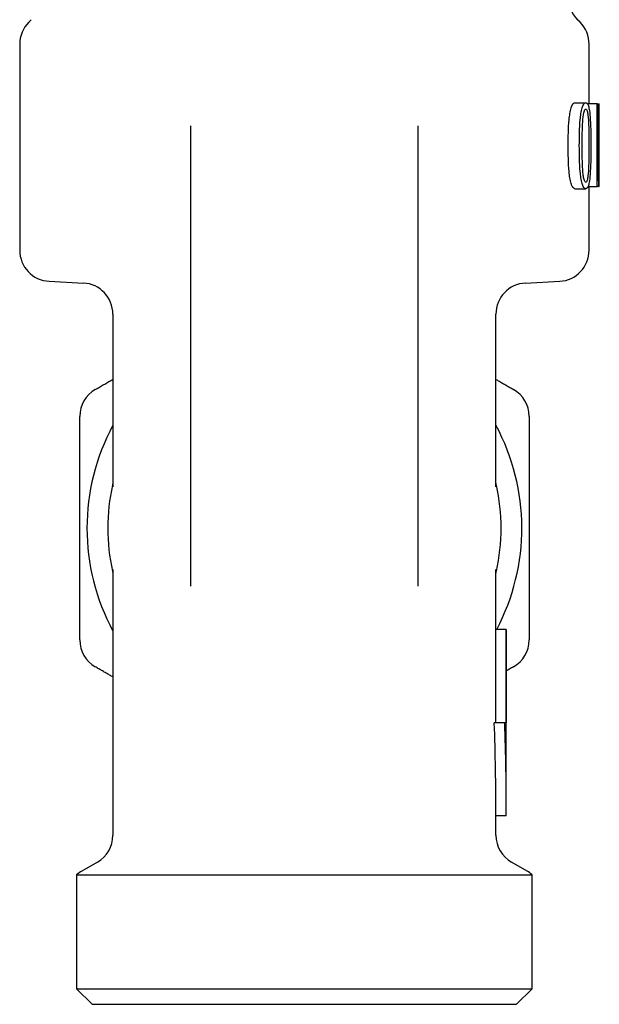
# Model space of a CAD drawing. Header units: millimetres. Extents: x 8 to 305, y 12 to 241.
# Tile 21 of 23: x 274 to 302, y 162 to 209. Entities that reach past the tile are written whole.
import ezdxf

# ---------------------------------------------------------------- set-up
doc = ezdxf.new("R2010")
doc.units = ezdxf.units.MM

msp = doc.modelspace()

# ---------------------------------------------------------------- linework, layer by layer
at = {"color": 7, "linetype": 'Continuous', "lineweight": 30}
for p, q in [((274.814, 209.384), (274.692, 209.263)), ((301.314, 209.263), (301.192, 209.384)), ((274.253, 208.202), (274.253, 198.247)), ((301.753, 205.324), (301.753, 208.202)), ((301.066, 205.376), (301.591, 205.376)), ((302.139, 205.324), (301.672, 205.324)), ((302.139, 201.324), (302.139, 205.324)), ((302.139, 205.324), (302.181, 205.324)), ((302.181, 205.324), (302.181, 201.635)), ((302.181, 205.324), (302.244, 205.324)), ((302.244, 201.324), (302.244, 205.324)), ((282.503, 204.26), (282.503, 203.011)), ((293.503, 203.011), (293.503, 204.26)), ((282.503, 203.011), (282.503, 182.017)), ((293.503, 182.017), (293.503, 203.011)), ((301.066, 201.22), (301.591, 201.22)), ((301.7, 201.324), (302.139, 201.324)), ((301.753, 198.247), (301.753, 201.324)), ((302.218, 201.324), (302.139, 201.324)), ((302.181, 201.635), (302.224, 201.635)), ((302.218, 201.324), (302.244, 201.324)), ((275.674, 196.749), (277.332, 196.662)), ((298.674, 196.662), (300.331, 196.749)), ((278.753, 195.164), (278.753, 186.826)), ((297.253, 186.826), (297.253, 195.164)), ((278.753, 182.821), (278.753, 169.989)), ((297.253, 179.923), (297.253, 182.821)), ((297.248, 175.423), (297.248, 179.923)), ((297.748, 179.923), (297.248, 179.923)), ((297.753, 179.923), (297.748, 179.923)), ((297.748, 179.923), (297.748, 175.423)), ((297.753, 170.923), (297.753, 179.923)), ((297.678, 175.423), (297.174, 175.423)), ((297.748, 175.423), (297.678, 175.423)), ((297.253, 169.989), (297.253, 170.923)), ((297.753, 170.923), (297.253, 170.923)), ((278.003, 168.69), (277.253, 168.257)), ((298.753, 168.257), (298.003, 168.69)), ((277.003, 168.076), (277.003, 162.574)), ((277.003, 168.076), (299.003, 168.076)), ((299.003, 162.574), (299.003, 168.076)), ((277.003, 162.574), (277.753, 161.824)), ((277.003, 162.574), (299.003, 162.574)), ((298.253, 161.824), (299.003, 162.574)), ((277.753, 161.824), (288.003, 161.824)), ((288.003, 161.824), (298.253, 161.824))]:
    msp.add_line(p, q, dxfattribs=at)
for centre, radius, start, end in [((302.253, 210.445), 1.5, 180, 224.9977), ((275.753, 208.202), 1.5, 134.9961, 180), ((300.253, 208.202), 1.5, 0, 45.0029), ((275.753, 198.247), 1.5, 180, 267.0003), ((300.253, 198.247), 1.5, 272.9885, 0), ((277.253, 195.164), 1.5, 0, 87), ((298.753, 195.164), 1.5, 93, 180), ((278.653, 190.222), 1.5, 120, 180), ((297.353, 190.222), 1.5, 0, 60), ((288.003, 184.824), 10.5, 151.7585, 208.2405), ((288.003, 184.824), 10.5, 332.1749, 28.2415), ((288.003, 184.824), 9.5, 167.3273, 192.6727), ((288.003, 184.824), 9.5, 347.3273, 12.6727), ((278.653, 179.425), 1.5, 180, 240), ((297.353, 179.425), 1.5, 300, 0), ((277.253, 169.989), 1.5, 300, 0), ((298.753, 169.989), 1.5, 180, 240), ((278.003, 166.958), 1.5, 120, 131.8103), ((298.003, 166.958), 1.5, 48.1897, 60)]:
    msp.add_arc(centre, radius, start, end, dxfattribs=at)
for centre, major_axis, ratio, start_param, end_param in [((288.003, 205.102), (0, 54.178), 0.263021, 4.642601, 4.648367), ((288.003, 170.923), (0, 34.521), 0.267949, 4.712389, 4.843115), ((288.003, 170.923), (0, 36.387), 0.267949, 4.712389, 4.836375)]:
    msp.add_ellipse(centre, major_axis=major_axis, ratio=ratio, start_param=start_param, end_param=end_param, dxfattribs=at)
for points, knots in [([(300.741, 203.302), (300.742, 203.512), (300.744, 203.722), (300.757, 204.142), (300.768, 204.35), (300.797, 204.656), (300.809, 204.756), (300.839, 204.948), (300.858, 205.041), (300.906, 205.201), (300.935, 205.268), (300.983, 205.334), (300.999, 205.35), (301.032, 205.371), (301.049, 205.373), (301.066, 205.376)], [0, 0, 0, 0, 0.25, 0.25, 0.5, 0.5, 0.625, 0.625, 0.75, 0.75, 0.875, 0.875, 0.9375, 0.9375, 1, 1, 1, 1]), ([(301.279, 203.302), (301.28, 203.512), (301.282, 203.722), (301.294, 204.141), (301.305, 204.349), (301.332, 204.654), (301.344, 204.755), (301.373, 204.947), (301.391, 205.04), (301.437, 205.2), (301.465, 205.268), (301.511, 205.334), (301.527, 205.35), (301.559, 205.371), (301.575, 205.373), (301.591, 205.376)], [0, 0, 0, 0, 0.25, 0.25, 0.5, 0.5, 0.625, 0.625, 0.75, 0.75, 0.875, 0.875, 0.9375, 0.9375, 1, 1, 1, 1]), ([(301.415, 203.295), (301.416, 203.627), (301.419, 203.961), (301.439, 204.371), (301.444, 204.452), (301.457, 204.613), (301.465, 204.693), (301.487, 204.846), (301.502, 204.919), (301.531, 205.002), (301.542, 205.026), (301.566, 205.057), (301.579, 205.062), (301.592, 205.064)], [0, 0, 0, 0, 0.5, 0.5, 0.625, 0.625, 0.75, 0.75, 0.875, 0.875, 0.9375, 0.9375, 1, 1, 1, 1]), ([(301.591, 205.376), (301.607, 205.373), (301.622, 205.371), (301.652, 205.35), (301.667, 205.334), (301.707, 205.268), (301.729, 205.199), (301.764, 205.037), (301.777, 204.943), (301.797, 204.751), (301.805, 204.65), (301.823, 204.345), (301.829, 204.137), (301.837, 203.72), (301.838, 203.511), (301.839, 203.302)], [0, 0, 0, 0, 0.0625, 0.0625, 0.125, 0.125, 0.25, 0.25, 0.375, 0.375, 0.5, 0.5, 0.75, 0.75, 1, 1, 1, 1]), ([(301.592, 205.064), (301.604, 205.062), (301.616, 205.057), (301.638, 205.027), (301.648, 205.004), (301.674, 204.922), (301.686, 204.85), (301.713, 204.627), (301.722, 204.468), (301.735, 204.148), (301.739, 203.987), (301.743, 203.664), (301.744, 203.502), (301.744, 203.34)], [0, 0, 0, 0, 0.0625, 0.0625, 0.125, 0.125, 0.25, 0.25, 0.5, 0.5, 0.75, 0.75, 1, 1, 1, 1]), ([(301.066, 201.22), (301.049, 201.222), (301.032, 201.225), (300.999, 201.245), (300.982, 201.262), (300.934, 201.328), (300.905, 201.397), (300.858, 201.558), (300.839, 201.651), (300.808, 201.845), (300.796, 201.945), (300.768, 202.252), (300.757, 202.462), (300.744, 202.881), (300.742, 203.091), (300.741, 203.302)], [0, 0, 0, 0, 0.0625, 0.0625, 0.125, 0.125, 0.25, 0.25, 0.375, 0.375, 0.5, 0.5, 0.75, 0.75, 1, 1, 1, 1]), ([(301.591, 201.22), (301.575, 201.222), (301.559, 201.225), (301.527, 201.245), (301.511, 201.262), (301.464, 201.329), (301.437, 201.398), (301.391, 201.559), (301.373, 201.653), (301.343, 201.846), (301.332, 201.946), (301.305, 202.253), (301.294, 202.462), (301.282, 202.881), (301.28, 203.091), (301.279, 203.302)], [0, 0, 0, 0, 0.0625, 0.0625, 0.125, 0.125, 0.25, 0.25, 0.375, 0.375, 0.5, 0.5, 0.75, 0.75, 1, 1, 1, 1]), ([(301.592, 201.531), (301.579, 201.533), (301.567, 201.538), (301.543, 201.569), (301.532, 201.591), (301.502, 201.674), (301.487, 201.747), (301.465, 201.899), (301.457, 201.978), (301.444, 202.138), (301.439, 202.219), (301.419, 202.63), (301.416, 202.963), (301.415, 203.295)], [0, 0, 0, 0, 0.0625, 0.0625, 0.125, 0.125, 0.25, 0.25, 0.375, 0.375, 0.5, 0.5, 1, 1, 1, 1]), ([(301.839, 203.302), (301.838, 203.092), (301.837, 202.882), (301.829, 202.463), (301.823, 202.255), (301.805, 201.949), (301.797, 201.848), (301.777, 201.655), (301.764, 201.561), (301.729, 201.398), (301.707, 201.329), (301.667, 201.262), (301.652, 201.245), (301.623, 201.225), (301.607, 201.222), (301.591, 201.22)], [0, 0, 0, 0, 0.25, 0.25, 0.5, 0.5, 0.625, 0.625, 0.75, 0.75, 0.875, 0.875, 0.9375, 0.9375, 1, 1, 1, 1]), ([(301.744, 203.34), (301.744, 203.002), (301.742, 202.663), (301.724, 202.162), (301.715, 201.994), (301.688, 201.759), (301.677, 201.684), (301.65, 201.596), (301.64, 201.572), (301.618, 201.539), (301.605, 201.534), (301.592, 201.531)], [0, 0, 0, 0, 0.5, 0.5, 0.75, 0.75, 0.875, 0.875, 0.9375, 0.9375, 1, 1, 1, 1]), ([(277.903, 191.521), (277.971, 191.56), (278.107, 191.638), (278.309, 191.756), (278.511, 191.872), (278.658, 191.957), (278.739, 192.004), (278.753, 192.012)], [0, 0, 0, 0, 0.241617, 0.480593, 0.716946, 0.950699, 1, 1, 1, 1]), ([(297.253, 192.012), (297.303, 191.983), (297.411, 191.921), (297.576, 191.825), (297.751, 191.724), (297.927, 191.623), (298.044, 191.555), (298.103, 191.521)], [0, 0, 0, 0, 0.175638, 0.37877, 0.583865, 0.790938, 1, 1, 1, 1]), ([(277.153, 187.588), (277.153, 187.728), (277.153, 188.011), (277.153, 188.439), (277.153, 188.875), (277.153, 189.318), (277.153, 189.768), (277.153, 190.069), (277.153, 190.222)], [0, 0, 0, 0, 0.157831, 0.319105, 0.483894, 0.652265, 0.824281, 1, 1, 1, 1]), ([(298.853, 190.222), (298.853, 190.069), (298.853, 189.768), (298.853, 189.318), (298.853, 188.875), (298.853, 188.439), (298.853, 188.011), (298.853, 187.728), (298.853, 187.588)], [0, 0, 0, 0, 0.175719, 0.347735, 0.516106, 0.680895, 0.842169, 1, 1, 1, 1]), ([(277.153, 182.06), (277.153, 182.288), (277.153, 182.745), (277.153, 183.66), (277.153, 184.588), (277.153, 185.517), (277.153, 186.211), (277.153, 186.899), (277.153, 187.358), (277.153, 187.588)], [0, 0, 0, 0, 0.1248, 0.249537, 0.498862, 0.624364, 0.749541, 0.87475, 1, 1, 1, 1]), ([(298.853, 187.588), (298.853, 187.359), (298.853, 186.902), (298.853, 185.988), (298.853, 185.06), (298.853, 184.13), (298.853, 183.437), (298.853, 182.748), (298.853, 182.289), (298.853, 182.06)], [0, 0, 0, 0, 0.1248001, 0.2495369, 0.4988616, 0.6243638, 0.7495405, 0.8747501, 1, 1, 1, 1]), ([(278.753, 187.011), (278.753, 187.01), (278.752, 187.007), (278.752, 187.003), (278.751, 186.999), (278.751, 186.995), (278.75, 186.991), (278.749, 186.985), (278.748, 186.981), (278.748, 186.977), (278.747, 186.973), (278.746, 186.968), (278.745, 186.963), (278.744, 186.956), (278.743, 186.95), (278.742, 186.943), (278.74, 186.935), (278.739, 186.928), (278.737, 186.92), (278.736, 186.915), (278.735, 186.913)], [0, 0, 0, 0, 0.054644, 0.107365, 0.152013, 0.193226, 0.246461, 0.311796, 0.364251, 0.403515, 0.435706, 0.47693, 0.528146, 0.585559, 0.641251, 0.700344, 0.758002, 0.824465, 0.904815, 1, 1, 1, 1]), ([(297.27, 186.913), (297.27, 186.915), (297.269, 186.919), (297.268, 186.925), (297.267, 186.929), (297.266, 186.933), (297.265, 186.939), (297.264, 186.945), (297.262, 186.952), (297.261, 186.957), (297.261, 186.961), (297.26, 186.966), (297.259, 186.972), (297.258, 186.979), (297.257, 186.985), (297.256, 186.992), (297.255, 186.999), (297.254, 187.005), (297.253, 187.009), (297.253, 187.011)], [0, 0, 0, 0, 0.085219, 0.153132, 0.194369, 0.225318, 0.266221, 0.318614, 0.374155, 0.41098, 0.444853, 0.482596, 0.560214, 0.63256, 0.693801, 0.761236, 0.838666, 0.931641, 1, 1, 1, 1]), ([(278.735, 182.734), (278.736, 182.732), (278.737, 182.728), (278.738, 182.722), (278.739, 182.718), (278.74, 182.714), (278.741, 182.709), (278.742, 182.702), (278.743, 182.696), (278.744, 182.69), (278.745, 182.687), (278.746, 182.681), (278.747, 182.675), (278.748, 182.668), (278.749, 182.662), (278.75, 182.656), (278.751, 182.649), (278.752, 182.642), (278.753, 182.638), (278.753, 182.636)], [0, 0, 0, 0, 0.085219, 0.153132, 0.194369, 0.225318, 0.266221, 0.318614, 0.374155, 0.41098, 0.444853, 0.482596, 0.560214, 0.63256, 0.693801, 0.761236, 0.838666, 0.931641, 1, 1, 1, 1]), ([(297.253, 182.636), (297.253, 182.638), (297.253, 182.64), (297.254, 182.644), (297.254, 182.648), (297.255, 182.652), (297.256, 182.657), (297.257, 182.662), (297.257, 182.667), (297.258, 182.671), (297.259, 182.674), (297.259, 182.679), (297.26, 182.685), (297.261, 182.691), (297.263, 182.698), (297.264, 182.704), (297.266, 182.712), (297.267, 182.719), (297.269, 182.727), (297.27, 182.732), (297.27, 182.734)], [0, 0, 0, 0, 0.054644, 0.107365, 0.152013, 0.193226, 0.246461, 0.311796, 0.364251, 0.403515, 0.435706, 0.47693, 0.528146, 0.585559, 0.641251, 0.700344, 0.758002, 0.824465, 0.904815, 1, 1, 1, 1]), ([(277.153, 179.425), (277.153, 179.578), (277.153, 179.879), (277.153, 180.33), (277.153, 180.773), (277.153, 181.208), (277.153, 181.636), (277.153, 181.919), (277.153, 182.06)], [0, 0, 0, 0, 0.175719, 0.347735, 0.516106, 0.680895, 0.842169, 1, 1, 1, 1]), ([(298.853, 182.06), (298.853, 181.919), (298.853, 181.636), (298.853, 181.208), (298.853, 180.773), (298.853, 180.33), (298.853, 179.879), (298.853, 179.578), (298.853, 179.425)], [0, 0, 0, 0, 0.157831, 0.319105, 0.483894, 0.652265, 0.824281, 1, 1, 1, 1]), ([(278.753, 177.636), (278.701, 177.666), (278.591, 177.729), (278.424, 177.825), (278.251, 177.925), (278.077, 178.026), (277.961, 178.093), (277.903, 178.126)], [0, 0, 0, 0, 0.183606, 0.384844, 0.58798, 0.793028, 1, 1, 1, 1]), ([(298.103, 178.126), (298.039, 178.09), (297.923, 178.022), (297.806, 177.955), (297.753, 177.924)], [0, 0, 0, 0, 0.546452, 1, 1, 1, 1])]:
    msp.add_open_spline(points, degree=3, knots=knots, dxfattribs=at)

doc.saveas('drawing.dxf')
